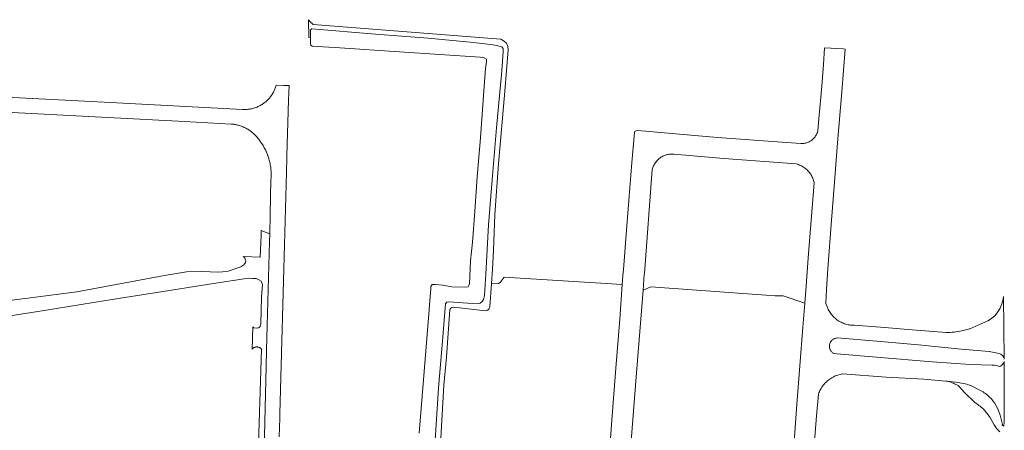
# Model space of a CAD drawing. Extents: x 154222 to 160093, y 456746 to 462495.
# Tile 34 of 254: x 156920 to 157213, y 461334 to 461457. Entities that reach past the tile are written whole.
import ezdxf

# ---------------------------------------------------------------- set-up
doc = ezdxf.new("R2010")
doc.units = 0
doc.header["$LTSCALE"] = 0.75
for name, color, linetype, lineweight in [('B-XX-OG-TERREIN_CULTUURSCHEIDING-GV', 252, 'CONTINUOUS', 18), ('B-XX-OG-WATER_SLOOT-GV', 252, 'CONTINUOUS', 18), ('B-XX-VH-VERHARDING_ASFALT-GV', 252, 'CONTINUOUS', 18), ('B-XX-VH-VERHARDING_BETONSTRAATSTEEN-GV', 252, 'CONTINUOUS', 18)]:
    doc.layers.add(name, color=color, linetype=linetype, lineweight=lineweight)

msp = doc.modelspace()

# ---------------------------------------------------------------- linework, layer by layer
at = {"layer": 'B-XX-OG-TERREIN_CULTUURSCHEIDING-GV'}
for points in [[(156992.361, 461324.493), (156993.055, 461353.433), (156993.202, 461358.247), (156993.407, 461365.645), (156994.096, 461390.675), (156994.16, 461392.975), (156991.613, 461393.974), (156991.598, 461392.43), (156991.282, 461385.969), (156986.182, 461386.147), (156986.679, 461385.759), (156986.927, 461385.126), (156987.019, 461384.892), (156986.914, 461384.361), (156986.438, 461383.687), (156985.537, 461383.082), (156981.717, 461381.848), (156980.106, 461381.595), (156978.477, 461381.554), (156976.405, 461381.653), (156973.767, 461381.716), (156969.288, 461381.577), (156962.758, 461380.529), (156936.569, 461375.663), (156907.95, 461372.012)], [(157095.086, 461322.37), (157096.187, 461337.409), (157097.444, 461352.886), (157098.638, 461367.544), (157099.333, 461377.806), (157064.084, 461379.988), (157062.937, 461378.422), (157062.398, 461378.104), (157060.337, 461377.987), (157059.842, 461371.239), (157059.51, 461370.531), (157059.12, 461370.139), (157058.507, 461369.969), (157049.112, 461371.108), (157048.517, 461370.995), (157048.22, 461370.808), (157047.887, 461370.341), (157046.914, 461356.13), (157046.143, 461347.87), (157045.232, 461332.06)], [(156907.134, 461367.034), (156926.884, 461370.055), (156945.253, 461373.054), (156961.676, 461375.621), (156977.338, 461378.15), (156987.832, 461379.69), (156989.036, 461379.658), (156990.117, 461379.591), (156990.914, 461379.275), (156991.571, 461378.852), (156991.999, 461377.844), (156991.728, 461374.142), (156991.524, 461366.103), (156991.331, 461365.324), (156991.137, 461365.075), (156990.802, 461364.897), (156990.306, 461364.789), (156990.281, 461364.793), (156989.385, 461364.91), (156989.083, 461365.192), (156988.91, 461358.555), (156988.988, 461358.646), (156989.072, 461358.731), (156989.161, 461358.81), (156989.256, 461358.883), (156989.355, 461358.95), (156989.458, 461359.009), (156989.565, 461359.062), (156989.676, 461359.107), (156989.789, 461359.145), (156989.905, 461359.176), (156990.022, 461359.198), (156990.141, 461359.212), (156990.243, 461359.218), (156990.26, 461359.219), (156990.379, 461359.218), (156990.498, 461359.208), (156990.617, 461359.191), (156990.733, 461359.166), (156990.848, 461359.133), (156990.96, 461359.092), (156991.07, 461359.044), (156991.176, 461358.989), (156991.277, 461358.927), (156991.375, 461358.858), (156991.468, 461358.782), (156991.555, 461358.701), (156991.637, 461358.614), (156991.669, 461358.577), (156990.59, 461323.998)], [(157149.602, 461317.186), (157151.375, 461342.018), (157153.209, 461365.159), (157153.773, 461372.321), (157147.294, 461374.418), (157144.895, 461374.447), (157107.859, 461377.144), (157105.516, 461376.104), (157103.334, 461348.991), (157101.573, 461326.056)], [(157211.982, 461333.918), (157211.068, 461334.771), (157210.264, 461336.042), (157208.991, 461338.25), (157208.197, 461339.354), (157207.931, 461339.696), (157207.653, 461340.027), (157207.363, 461340.348), (157207.062, 461340.659), (157206.748, 461340.957), (157206.424, 461341.245), (157206.09, 461341.519), (157205.746, 461341.782), (157205.392, 461342.031), (157205.081, 461342.235), (157204.373, 461342.744), (157201.564, 461345.542), (157199.502, 461347.683), (157199.168, 461347.884), (157198.827, 461348.072), (157198.478, 461348.246), (157198.122, 461348.405), (157197.76, 461348.55), (157197.329, 461348.703), (157197.02, 461348.795), (157196.644, 461348.894), (157196.263, 461348.978), (157195.88, 461349.046), (157189.323, 461349.581), (157178.098, 461350.221), (157165.076, 461351.189), (157164.702, 461351.124), (157164.33, 461351.043), (157163.962, 461350.946), (157163.598, 461350.834), (157163.24, 461350.707), (157162.887, 461350.565), (157162.54, 461350.409), (157162.2, 461350.238), (157161.868, 461350.052), (157161.544, 461349.853), (157161.228, 461349.641), (157160.922, 461349.415), (157160.625, 461349.177), (157160.339, 461348.927), (157160.063, 461348.664), (157159.799, 461348.391), (157159.547, 461348.106), (157159.306, 461347.812), (157159.079, 461347.507), (157158.864, 461347.193), (157158.663, 461346.87), (157158.475, 461346.539), (157158.302, 461346.201), (157158.143, 461345.855), (157157.998, 461345.503), (157157.882, 461345.185), (157157.3, 461338.646), (157156.052, 461323.504)]]:
    msp.add_lwpolyline(points, dxfattribs=at)
at = {"layer": 'B-XX-OG-WATER_SLOOT-GV'}
for points in [[(157045.232, 461332.06), (157046.143, 461347.87), (157046.914, 461356.13), (157047.887, 461370.341), (157048.22, 461370.808), (157048.517, 461370.995), (157049.112, 461371.108), (157058.507, 461369.969), (157059.12, 461370.139), (157059.51, 461370.531), (157059.842, 461371.239), (157060.337, 461377.987), (157060.658, 461382.362), (157060.892, 461388.087), (157061.326, 461398.73), (157062.445, 461413.76), (157064.247, 461435.487), (157065.32, 461447.746), (157065.205, 461448.899), (157064.811, 461449.771), (157064.065, 461450.401), (157063.118, 461450.963), (157059.241, 461451.268), (157007.155, 461455.363), (157006.073, 461456.252), (157005.718, 461456.772), (157005.81, 461451.468), (157006.302, 461451.376), (157006.338, 461453.796), (157006.672, 461454.038), (157025.758, 461452.469), (157041.42, 461451.315), (157054.926, 461449.986), (157060.823, 461449.3), (157063.057, 461448.787), (157063.448, 461448.584), (157063.747, 461448.083), (157063.787, 461447.32), (157063.398, 461441.521), (157061.84, 461424.499), (157060.492, 461409.048), (157059.423, 461395.655), (157058.6, 461380.942), (157058.232, 461374.58), (157057.957, 461373.389), (157057.662, 461372.905), (157056.938, 461372.307), (157055.898, 461372.025), (157047.602, 461372.646), (157046.97, 461372.588), (157046.6, 461372.066), (157045.653, 461360.961), (157044.549, 461347.028), (157043.681, 461334.528), (157042.673, 461319.591)], [(157042.673, 461319.591), (157043.681, 461334.528), (157044.549, 461347.028), (157045.653, 461360.961), (157046.6, 461372.066), (157046.97, 461372.588), (157047.602, 461372.646), (157055.898, 461372.025), (157056.938, 461372.307), (157057.662, 461372.905), (157057.957, 461373.389), (157058.232, 461374.58), (157058.6, 461380.942), (157059.423, 461395.655), (157060.492, 461409.048), (157061.84, 461424.499), (157063.398, 461441.521), (157063.787, 461447.32), (157063.747, 461448.083), (157063.448, 461448.584), (157063.057, 461448.787), (157060.823, 461449.3), (157054.926, 461449.986), (157041.42, 461451.315), (157025.758, 461452.469), (157006.672, 461454.038), (157006.338, 461453.796), (157006.302, 461451.376), (157006.278, 461449.723), (157006.41, 461449.184), (157006.82, 461448.906), (157015.079, 461448.359), (157032.861, 461447.156), (157056.89, 461445.622), (157058.111, 461445.452), (157058.8, 461444.96), (157058.821, 461444.309), (157058.494, 461442.225), (157057.946, 461434.133), (157057.023, 461421.522), (157056.078, 461409.951), (157055.388, 461399.646), (157054.658, 461390.457), (157054.064, 461384.857), (157053.753, 461378.05), (157053.588, 461377.51), (157053.328, 461377.174), (157052.678, 461377.005), (157048.475, 461377.157), (157047.34, 461377.302), (157045.702, 461377.594), (157043.6, 461377.865), (157042.633, 461377.788), (157042.189, 461377.247), (157042.191, 461376.615), (157041.8, 461371.742), (157041.685, 461370.298), (157038.767, 461333.481)]]:
    msp.add_lwpolyline(points, dxfattribs=at)
at = {"layer": 'B-XX-VH-VERHARDING_ASFALT-GV'}
for points in [[(157156.052, 461323.504), (157157.3, 461338.646), (157157.882, 461345.185), (157157.998, 461345.503), (157158.143, 461345.855), (157158.302, 461346.201), (157158.475, 461346.539), (157158.663, 461346.87), (157158.864, 461347.193), (157159.079, 461347.507), (157159.306, 461347.812), (157159.547, 461348.106), (157159.799, 461348.391), (157160.063, 461348.664), (157160.339, 461348.927), (157160.625, 461349.177), (157160.922, 461349.415), (157161.228, 461349.641), (157161.544, 461349.853), (157161.868, 461350.052), (157162.2, 461350.238), (157162.54, 461350.409), (157162.887, 461350.565), (157163.24, 461350.707), (157163.598, 461350.834), (157163.962, 461350.946), (157164.33, 461351.043), (157164.702, 461351.124), (157165.076, 461351.189), (157178.098, 461350.221), (157189.323, 461349.581), (157195.88, 461349.046), (157196.263, 461348.978), (157199.574, 461348.599), (157202.124, 461348.106), (157203.189, 461347.734), (157203.327, 461347.686), (157205.404, 461346.67), (157205.805, 461346.478), (157206.198, 461346.272), (157206.584, 461346.052), (157206.962, 461345.818), (157207.331, 461345.571), (157207.692, 461345.31), (157208.042, 461345.037), (157208.382, 461344.751), (157208.712, 461344.454), (157209.031, 461344.144), (157209.339, 461343.823), (157209.634, 461343.492), (157209.918, 461343.15), (157210.189, 461342.798), (157210.356, 461342.568), (157211.403, 461340.731), (157212.08, 461338.864), (157212.731, 461336.142), (157212.647, 461336.03), (157212.543, 461335.978), (157213.162, 461335.63), (157213.216, 461336.82), (157213.252, 461338.765), (157213.245, 461339.346), (157213.269, 461344.356), (157213.287, 461354.929), (157213.068, 461354.344), (157212.688, 461353.853), (157212.176, 461353.501), (157211.751, 461353.375), (157211.475, 461353.532), (157211.103, 461353.68), (157210.424, 461353.808), (157209.727, 461353.786), (157203.068, 461353.94), (157191.824, 461354.784), (157175.184, 461356.139), (157163.381, 461357.167), (157162.507, 461357.229), (157162.402, 461357.283), (157162.232, 461357.385), (157162.07, 461357.5), (157161.919, 461357.628), (157161.778, 461357.767), (157161.649, 461357.918), (157161.533, 461358.078), (157161.429, 461358.247), (157161.34, 461358.424), (157161.266, 461358.608), (157161.206, 461358.797), (157161.162, 461358.99), (157161.134, 461359.186), (157161.121, 461359.384), (157161.125, 461359.582), (157161.144, 461359.779), (157161.179, 461359.974), (157161.23, 461360.166), (157161.297, 461360.352), (157161.378, 461360.533), (157161.473, 461360.707), (157161.582, 461360.872), (157161.704, 461361.029), (157161.838, 461361.174), (157161.984, 461361.309), (157162.14, 461361.431), (157162.305, 461361.541), (157162.479, 461361.636), (157162.659, 461361.718), (157162.846, 461361.784), (157163.038, 461361.835), (157163.232, 461361.871), (157163.43, 461361.891), (157175.223, 461360.965), (157187.715, 461359.865), (157200.449, 461358.58), (157208.773, 461357.893), (157211.722, 461357.272), (157212.303, 461357.052), (157212.789, 461356.665), (157213.133, 461356.147), (157213.302, 461355.549), (157213.041, 461374.281), (157212.813, 461373.064), (157212.761, 461372.808), (157212.555, 461372.097), (157212.085, 461370.823), (157211.408, 461369.646), (157210.542, 461368.598), (157209.514, 461367.711), (157208.351, 461367.009), (157202.983, 461364.666), (157202.837, 461364.616), (157202.284, 461364.439), (157201.727, 461364.277), (157201.164, 461364.131), (157200.598, 461363.999), (157200.029, 461363.884), (157199.457, 461363.784), (157198.882, 461363.7), (157198.305, 461363.631), (157197.727, 461363.579), (157197.147, 461363.542), (157196.566, 461363.521), (157195.985, 461363.516), (157187.056, 461364.247), (157176.379, 461365.121), (157168.483, 461365.689), (157168.168, 461365.691), (157167.801, 461365.708), (157167.435, 461365.741), (157167.071, 461365.79), (157166.709, 461365.855), (157166.35, 461365.936), (157165.995, 461366.032), (157165.644, 461366.144), (157165.299, 461366.27), (157164.96, 461366.412), (157164.627, 461366.568), (157164.301, 461366.739), (157163.983, 461366.923), (157163.673, 461367.121), (157163.372, 461367.333), (157163.081, 461367.557), (157162.8, 461367.794), (157162.529, 461368.043), (157162.269, 461368.303), (157162.021, 461368.574), (157161.785, 461368.856), (157161.562, 461369.148), (157161.351, 461369.45), (157161.154, 461369.76), (157160.97, 461370.078), (157160.8, 461370.405), (157160.645, 461370.738), (157160.054, 461372.131), (157160.1, 461372.419), (157160.241, 461376.394), (157160.657, 461382.476), (157161.722, 461396.976), (157162.57, 461407.086), (157163.547, 461420.033), (157164.87, 461435.315), (157165.792, 461448.01), (157165.18, 461448.05), (157159.639, 461448.41), (157159.319, 461443.399), (157158.905, 461436.918), (157157.972, 461427.226), (157157.715, 461423.748), (157157.695, 461423.669), (157157.617, 461423.394), (157157.523, 461423.124), (157157.415, 461422.859), (157157.292, 461422.601), (157157.154, 461422.351), (157157.003, 461422.108), (157156.839, 461421.874), (157156.661, 461421.65), (157156.472, 461421.437), (157156.27, 461421.234), (157156.058, 461421.042), (157155.835, 461420.863), (157155.603, 461420.697), (157155.361, 461420.543), (157155.112, 461420.404), (157154.855, 461420.279), (157154.591, 461420.168), (157154.322, 461420.072), (157154.048, 461419.992), (157153.77, 461419.927), (157153.488, 461419.877), (157153.204, 461419.844), (157152.919, 461419.826), (157152.633, 461419.824), (157146.885, 461420.251), (157127.715, 461421.645), (157115.322, 461422.714), (157103.937, 461423.725), (157103.444, 461423.667), (157103.082, 461423.471), (157102.944, 461423.192), (157102.148, 461414.179), (157100.717, 461395.335), (157099.662, 461382.312), (157099.514, 461380.481), (157099.333, 461377.806), (157098.638, 461367.544), (157097.444, 461352.886), (157096.187, 461337.409), (157095.086, 461322.37)], [(157101.573, 461326.056), (157103.334, 461348.991), (157105.516, 461376.104), (157105.9, 461380.875), (157105.918, 461381.114), (157108.283, 461412.089), (157108.359, 461412.386), (157108.45, 461412.68), (157108.557, 461412.968), (157108.678, 461413.25), (157108.814, 461413.526), (157108.964, 461413.794), (157109.128, 461414.054), (157109.305, 461414.305), (157109.495, 461414.547), (157109.697, 461414.778), (157109.911, 461414.999), (157110.137, 461415.208), (157110.372, 461415.405), (157110.618, 461415.589), (157110.873, 461415.761), (157111.137, 461415.919), (157111.408, 461416.063), (157111.687, 461416.193), (157111.972, 461416.308), (157112.262, 461416.408), (157112.558, 461416.493), (157112.857, 461416.562), (157113.16, 461416.616), (157113.465, 461416.654), (157113.771, 461416.676), (157114.078, 461416.682), (157114.386, 461416.672), (157114.664, 461416.649), (157129.602, 461415.362), (157151.235, 461413.764), (157151.562, 461413.675), (157151.883, 461413.571), (157152.2, 461413.451), (157152.511, 461413.317), (157152.815, 461413.168), (157153.111, 461413.005), (157153.4, 461412.829), (157153.68, 461412.639), (157153.95, 461412.435), (157154.211, 461412.22), (157154.461, 461411.992), (157154.7, 461411.752), (157154.928, 461411.502), (157155.143, 461411.241), (157155.346, 461410.97), (157155.536, 461410.69), (157155.713, 461410.402), (157155.875, 461410.105), (157156.024, 461409.801), (157156.158, 461409.491), (157156.277, 461409.174), (157156.381, 461408.852), (157156.469, 461408.526), (157156.542, 461408.195), (157156.555, 461408.129), (157154.829, 461385.751), (157154.166, 461377.321), (157153.773, 461372.321), (157153.209, 461365.159), (157151.375, 461342.018), (157149.602, 461317.186)]]:
    msp.add_lwpolyline(points, dxfattribs=at)
at = {"layer": 'B-XX-VH-VERHARDING_BETONSTRAATSTEEN-GV'}
for points in [[(156997.012, 461332.421), (156997.168, 461338.009), (156997.203, 461339.271), (156997.91, 461364.621), (156997.999, 461367.824), (156998.005, 461368.055), (156998.409, 461382.512), (156999.072, 461407.525), (156999.285, 461415.538), (156999.301, 461416.155), (156999.735, 461432.815), (156999.915, 461437.113), (156998.256, 461437.176), (156996.08, 461437.258), (156996.067, 461437.207), (156995.99, 461436.939), (156995.906, 461436.674), (156995.815, 461436.41), (156995.715, 461436.15), (156995.608, 461435.892), (156995.494, 461435.638), (156995.373, 461435.387), (156995.245, 461435.139), (156995.109, 461434.896), (156994.966, 461434.656), (156994.817, 461434.42), (156994.661, 461434.189), (156994.499, 461433.963), (156994.33, 461433.741), (156994.154, 461433.524), (156993.973, 461433.312), (156993.785, 461433.106), (156993.592, 461432.905), (156993.393, 461432.709), (156993.189, 461432.52), (156992.979, 461432.336), (156992.764, 461432.159), (156992.544, 461431.987), (156992.319, 461431.822), (156992.089, 461431.664), (156991.856, 461431.512), (156991.617, 461431.367), (156991.375, 461431.229), (156991.129, 461431.098), (156990.879, 461430.974), (156990.626, 461430.857), (156990.37, 461430.748), (156990.11, 461430.646), (156989.848, 461430.551), (156989.583, 461430.464), (156989.315, 461430.385), (156989.046, 461430.313), (156988.775, 461430.249), (156988.501, 461430.193), (156988.227, 461430.145), (156987.951, 461430.105), (156987.674, 461430.072), (156987.396, 461430.048), (156987.118, 461430.032), (156986.839, 461430.023), (156986.56, 461430.023), (156986.281, 461430.03), (156986.042, 461430.043), (156944.798, 461432.167), (156913.531, 461433.801)], [(156913.482, 461429.287), (156968.73, 461426.408), (156982.66, 461425.682), (156982.804, 461425.671), (156983.101, 461425.642), (156983.398, 461425.605), (156983.693, 461425.561), (156983.987, 461425.508), (156984.279, 461425.448), (156984.57, 461425.379), (156984.858, 461425.303), (156985.145, 461425.22), (156985.429, 461425.128), (156985.711, 461425.029), (156985.99, 461424.923), (156986.266, 461424.809), (156986.539, 461424.688), (156986.808, 461424.559), (156987.074, 461424.423), (156987.336, 461424.281), (156987.595, 461424.131), (156987.849, 461423.974), (156988.099, 461423.811), (156988.344, 461423.641), (156988.585, 461423.464), (156988.821, 461423.282), (156989.052, 461423.092), (156989.278, 461422.897), (156989.499, 461422.696), (156989.714, 461422.489), (156989.923, 461422.276), (156990.127, 461422.058), (156990.324, 461421.834), (156990.516, 461421.605), (156990.702, 461421.371), (156990.881, 461421.132), (156991.054, 461420.889), (156991.22, 461420.641), (156991.379, 461420.388), (156991.546, 461420.156), (156991.753, 461419.856), (156991.954, 461419.552), (156992.148, 461419.244), (156992.334, 461418.931), (156992.514, 461418.615), (156992.687, 461418.294), (156992.853, 461417.97), (156993.012, 461417.642), (156993.05, 461417.558), (156993.164, 461417.311), (156993.308, 461416.976), (156993.445, 461416.639), (156993.538, 461416.393), (156993.574, 461416.298), (156993.696, 461415.955), (156993.81, 461415.609), (156993.917, 461415.261), (156994.016, 461414.91), (156994.107, 461414.558), (156994.191, 461414.203), (156994.266, 461413.847), (156994.334, 461413.489), (156994.394, 461413.13), (156994.446, 461412.769), (156994.491, 461412.408), (156994.527, 461412.045), (156994.555, 461411.682), (156994.575, 461411.318), (156994.588, 461410.954), (156994.592, 461410.59), (156994.588, 461410.226), (156994.576, 461409.862), (156994.557, 461409.498), (156994.529, 461409.135), (156994.318, 461398.678), (156994.314, 461398.537), (156994.16, 461392.975), (156994.096, 461390.675), (156993.407, 461365.645), (156993.202, 461358.247), (156993.055, 461353.433), (156992.361, 461324.493)]]:
    msp.add_lwpolyline(points, dxfattribs=at)

doc.saveas('drawing.dxf')
